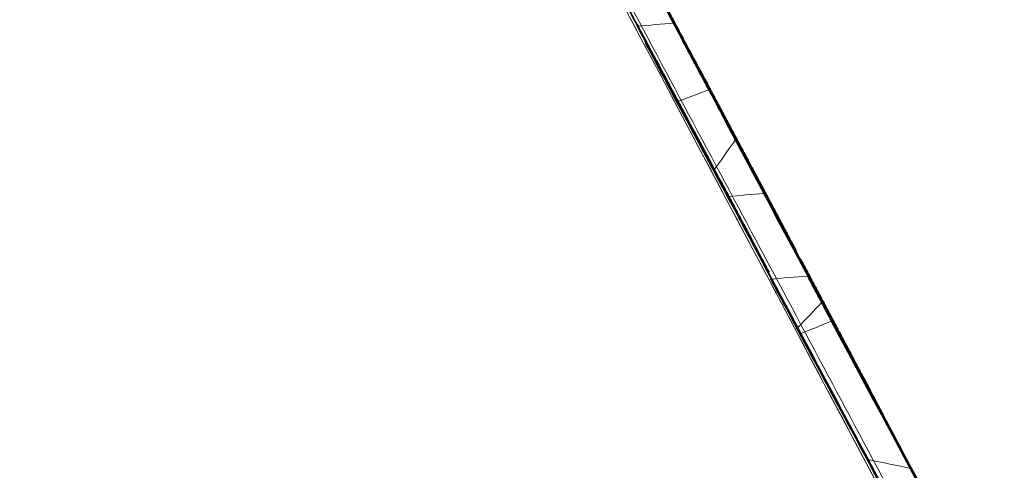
# Model space of a CAD drawing. Header units: millimetres. Extents: x -10 to 594, y 0 to 420.
# Tile 21 of 256: x 165.9309 to 166.1164, y 50.3656 to 50.4505. Entities that reach past the tile are written whole.
import ezdxf

# ---------------------------------------------------------------- set-up
doc = ezdxf.new("R2010")
doc.units = ezdxf.units.MM
doc.layers.add('1', color=7, linetype='Continuous', true_color=0xffffff)

msp = doc.modelspace()

# ---------------------------------------------------------------- linework, layer by layer
at = {"layer": '1', "color": 155, "linetype": 'Continuous', "lineweight": 18}
msp.add_line((166.07702, 50.40734), (166.07724, 50.40698), dxfattribs=at)
for points, knots in [([(166.34648, 48.65057), (166.26755, 48.79888), (166.11073, 49.09386), (165.81123, 49.65797), (165.48189, 50.27852), (165.21349, 50.78273), (165.14956, 50.90247), (165.14956, 50.90246)], [0, 0, 0, 0, 0.125, 0.25, 0.5, 0.75, 1, 1, 1, 1]), ([(165.14956, 50.90246), (165.14966, 50.90227), (165.21363, 50.78246), (165.48189, 50.27852), (165.81123, 49.65797), (166.11073, 49.09386), (166.26755, 48.79888), (166.34648, 48.65057)], [0, 0, 0, 0, 0.249695, 0.499797, 0.749898, 0.874949, 1, 1, 1, 1]), ([(166.36039, 48.65663), (166.28199, 48.80413), (166.12624, 49.0975), (165.82879, 49.65852), (165.50174, 50.27559), (165.23526, 50.7769), (165.1718, 50.89592), (165.1718, 50.89592)], [0, 0, 0, 0, 0.125, 0.25, 0.5, 0.75, 1, 1, 1, 1]), ([(165.1718, 50.89592), (165.1718, 50.89592), (165.23526, 50.7769), (165.50174, 50.27559), (165.82879, 49.65852), (166.12624, 49.0975), (166.28199, 48.80413), (166.36039, 48.65663)], [0, 0, 0, 0, 0.25, 0.5, 0.75, 0.875, 1, 1, 1, 1]), ([(165.82448, 50.86799), (165.82448, 50.86799), (165.82533, 50.86639), (165.82918, 50.85915), (165.8356, 50.84707), (165.84455, 50.83022), (165.85597, 50.80873), (165.86983, 50.78265), (165.88609, 50.75203), (165.90474, 50.71692), (165.92571, 50.67742), (165.94897, 50.63361), (165.97447, 50.58555), (166.00216, 50.53336), (166.03189, 50.47732), (166.06354, 50.41761), (166.09708, 50.35436), (166.13243, 50.28764), (166.16952, 50.21765), (166.20828, 50.1445), (166.24865, 50.06827), (166.29058, 49.98912), (166.33388, 49.90737), (166.37839, 49.82332), (166.42406, 49.73711), (166.47083, 49.64882), (166.51861, 49.55864), (166.56729, 49.46677), (166.61685, 49.37329), (166.65183, 49.30732), (166.67167, 49.26991), (166.67611, 49.26156), (166.68054, 49.2532), (166.68498, 49.24484), (166.68941, 49.23648), (166.69385, 49.22811), (166.69829, 49.21974), (166.70274, 49.21136), (166.70718, 49.20298), (166.71163, 49.1946), (166.71608, 49.18621), (166.72053, 49.17782), (166.72499, 49.16943), (166.72944, 49.16103), (166.7339, 49.15263), (166.73836, 49.14423), (166.74283, 49.13582), (166.74729, 49.12741), (166.75176, 49.11899), (166.75623, 49.11057), (166.7607, 49.10215), (166.76517, 49.09372), (166.76965, 49.08529), (166.77413, 49.07685), (166.77861, 49.06841), (166.78309, 49.05997), (166.78758, 49.05152), (166.79207, 49.04307), (166.79656, 49.03462), (166.80105, 49.02616), (166.80555, 49.0177), (166.81004, 49.00923), (166.81454, 49.00076), (166.81905, 48.99228), (166.82355, 48.9838), (166.82806, 48.97532), (166.83257, 48.96683), (166.83708, 48.95834), (166.84159, 48.94984), (166.84611, 48.94134), (166.85063, 48.93284), (166.85515, 48.92433), (166.85968, 48.91582), (166.8642, 48.9073), (166.86873, 48.89878), (166.87175, 48.89309), (166.87326, 48.89025)], [0, 0, 0, 0, 0.031081, 0.062158, 0.093305, 0.1246, 0.155888, 0.187056, 0.218181, 0.249337, 0.280514, 0.31167, 0.342879, 0.374214, 0.405539, 0.436746, 0.467909, 0.4991, 0.530268, 0.561397, 0.592563, 0.623843, 0.655121, 0.686287, 0.717423, 0.748611, 0.779829, 0.811039, 0.842328, 0.873781, 0.876531, 0.879279, 0.882027, 0.884774, 0.887519, 0.890264, 0.893008, 0.895752, 0.898494, 0.901236, 0.903978, 0.906719, 0.909459, 0.912199, 0.914939, 0.917678, 0.920417, 0.923156, 0.925895, 0.928633, 0.931372, 0.934111, 0.936849, 0.939588, 0.942328, 0.945067, 0.947807, 0.950547, 0.953288, 0.956029, 0.95877, 0.961513, 0.964256, 0.966999, 0.969744, 0.972489, 0.975235, 0.977982, 0.98073, 0.98348, 0.98623, 0.988981, 0.991734, 0.994488, 0.997243, 1, 1, 1, 1]), ([(166.87326, 48.89025), (166.80368, 49.02114), (166.66562, 49.28122), (166.4025, 49.77772), (166.11406, 50.32251), (165.87999, 50.76363), (165.82448, 50.86799), (165.82448, 50.86799)], [0, 0, 0, 0, 0.125, 0.25, 0.5, 0.75, 1, 1, 1, 1]), ([(165.01092, 50.86256), (165.01092, 50.86256), (165.07607, 50.74195), (165.34973, 50.23388), (165.6857, 49.60842), (165.99113, 49.03999), (166.15095, 48.74287), (166.23137, 48.59353)], [0, 0, 0, 0, 0.249998, 0.499996, 0.749994, 0.874994, 1, 1, 1, 1]), ([(166.23136, 48.59352), (166.15096, 48.74285), (165.99114, 49.03994), (165.68572, 49.60835), (165.34975, 50.23381), (165.0761, 50.74186), (165.01095, 50.86247), (165.01095, 50.86247)], [0, 0, 0, 0, 0.124994, 0.249995, 0.499996, 0.749998, 1, 1, 1, 1]), ([(164.99585, 50.83621), (164.99585, 50.83621), (165.06065, 50.71648), (165.33302, 50.21188), (165.6676, 49.59042), (165.97176, 49.02561), (166.13091, 48.73042), (166.21097, 48.58206)], [0, 0, 0, 0, 0.25, 0.5, 0.75, 0.875, 1, 1, 1, 1]), ([(166.21097, 48.58206), (166.13091, 48.73042), (165.97176, 49.02561), (165.6676, 49.59042), (165.33302, 50.21188), (165.06065, 50.71648), (164.99392, 50.83977), (164.99596, 50.836), (164.99619, 50.83558)], [0, 0, 0, 0, 0.123168, 0.246336, 0.492672, 0.739007, 0.985343, 1, 1, 1, 1]), ([(166.03863, 48.4957), (165.95569, 48.64672), (165.79075, 48.94736), (165.47525, 49.52291), (165.12801, 50.15647), (164.84548, 50.67077), (164.7783, 50.79278), (164.7783, 50.79278)], [0, 0, 0, 0, 0.125007, 0.250006, 0.500004, 0.750002, 1, 1, 1, 1]), ([(164.77834, 50.79266), (164.77844, 50.79247), (164.84566, 50.6704), (165.12803, 50.15638), (165.47527, 49.52283), (165.79076, 48.94731), (165.95569, 48.6467), (166.03861, 48.49569)], [0, 0, 0, 0, 0.249721, 0.499816, 0.749912, 0.87496, 1, 1, 1, 1]), ([(164.80069, 50.78664), (164.80069, 50.78664), (164.86739, 50.66534), (165.14795, 50.15392), (165.49282, 49.52381), (165.8062, 48.95135), (165.97005, 48.65232), (166.05242, 48.50211)], [0, 0, 0, 0, 0.25, 0.5, 0.75, 0.875, 1, 1, 1, 1]), ([(166.05242, 48.50211), (165.97005, 48.65232), (165.8062, 48.95135), (165.49282, 49.52381), (165.14795, 50.15392), (164.86739, 50.66534), (164.80069, 50.78664), (164.80069, 50.78664)], [0, 0, 0, 0, 0.125, 0.25, 0.5, 0.75, 1, 1, 1, 1]), ([(166.39744, 48.66296), (166.32489, 48.7996), (166.18073, 49.07143), (165.90541, 49.59129), (165.60302, 50.16258), (165.35759, 50.62523), (165.29937, 50.7347), (165.29937, 50.7347)], [0, 0, 0, 0, 0.125, 0.25, 0.5, 0.75, 1, 1, 1, 1]), ([(165.29937, 50.7347), (165.29937, 50.7347), (165.35759, 50.62523), (165.60302, 50.16258), (165.90541, 49.59129), (166.18073, 49.07143), (166.32489, 48.7996), (166.39744, 48.66296)], [0, 0, 0, 0, 0.25, 0.5, 0.75, 0.875, 1, 1, 1, 1]), ([(165.29008, 50.63681), (165.29008, 50.63681), (165.3463, 50.53138), (165.5838, 50.08514), (165.87693, 49.53332), (166.13732, 49.04344), (166.26989, 48.79434), (166.33317, 48.67553)], [0, 0, 0, 0, 0.253116, 0.506233, 0.759349, 0.885908, 1, 1, 1, 1]), ([(166.33317, 48.67553), (166.26989, 48.79434), (166.13732, 49.04344), (165.87693, 49.53332), (165.5838, 50.08514), (165.3463, 50.53138), (165.29008, 50.63681), (165.29008, 50.63681)], [0, 0, 0, 0, 0.114092, 0.240651, 0.493767, 0.746884, 1, 1, 1, 1]), ([(166.18093, 48.55139), (166.10894, 48.68419), (165.96575, 48.94858), (165.69196, 49.45458), (165.39115, 50.01078), (165.14757, 50.46042), (165.08994, 50.56661), (165.08994, 50.56661)], [0, 0, 0, 0, 0.125, 0.25, 0.5, 0.75, 1, 1, 1, 1]), ([(165.08994, 50.56661), (165.08994, 50.56661), (165.14757, 50.46042), (165.39115, 50.01078), (165.69196, 49.45458), (165.96575, 48.94858), (166.10894, 48.68419), (166.18093, 48.55139)], [0, 0, 0, 0, 0.25, 0.5, 0.75, 0.875, 1, 1, 1, 1]), ([(166.11205, 48.51629), (166.03973, 48.64875), (165.89586, 48.91253), (165.62068, 49.41748), (165.31829, 49.9726), (165.07355, 50.42122), (165.01568, 50.52714), (165.01568, 50.52714)], [0, 0, 0, 0, 0.125, 0.25, 0.5, 0.75, 1, 1, 1, 1]), ([(165.01568, 50.52714), (165.01568, 50.52714), (165.07355, 50.42122), (165.31829, 49.9726), (165.62068, 49.41748), (165.89586, 48.91253), (166.03973, 48.64875), (166.11205, 48.51629)], [0, 0, 0, 0, 0.25, 0.5, 0.75, 0.875, 1, 1, 1, 1]), ([(164.95893, 50.48477), (164.95893, 50.48476), (165.01674, 50.37957), (165.26134, 49.93384), (165.56371, 49.38206), (165.83139, 48.89377), (165.96711, 48.64641), (166.03147, 48.52918)], [0, 0, 0, 0, 0.253429, 0.506858, 0.760288, 0.887002, 1, 1, 1, 1]), ([(166.05492, 48.48646), (165.98266, 48.61807), (165.83884, 48.88018), (165.56371, 49.38206), (165.26134, 49.93384), (165.01674, 50.37957), (164.95893, 50.48477), (164.95893, 50.48476)], [0, 0, 0, 0, 0.125, 0.25, 0.5, 0.75, 1, 1, 1, 1]), ([(166.05438, 50.44967), (166.05426, 50.44989), (166.05402, 50.45034), (166.05366, 50.45102), (166.0533, 50.4517), (166.05294, 50.45238), (166.05257, 50.45306), (166.05225, 50.45366), (166.05198, 50.45417), (166.05175, 50.45461), (166.05152, 50.45504), (166.05129, 50.45547), (166.05106, 50.4559), (166.05083, 50.45633), (166.0506, 50.45676), (166.05037, 50.45719), (166.05022, 50.45747), (166.05014, 50.45762)], [0, 0, 0, 0, 0.084701, 0.168948, 0.25276, 0.336153, 0.419146, 0.501756, 0.554666, 0.608085, 0.66206, 0.716635, 0.771854, 0.827761, 0.884395, 0.941795, 1, 1, 1, 1]), ([(166.04721, 50.4493), (166.05013, 50.4438), (166.05581, 50.43309), (166.06149, 50.42239), (166.06425, 50.41719)], [0, 0, 0, 0, 0.513342, 1, 1, 1, 1]), ([(166.05443, 50.44947), (166.05462, 50.44911), (166.055, 50.44841), (166.05557, 50.44735), (166.05613, 50.4463), (166.0567, 50.44524), (166.05726, 50.44419), (166.05783, 50.44313), (166.05834, 50.44218), (166.0588, 50.44132), (166.05921, 50.44055), (166.05962, 50.43979), (166.06002, 50.43902), (166.06043, 50.43826), (166.06084, 50.43749), (166.06125, 50.43673), (166.06166, 50.43596), (166.06207, 50.4352), (166.06235, 50.43468), (166.06248, 50.43443)], [0, 0, 0, 0, 0.070315, 0.140925, 0.211834, 0.283045, 0.354562, 0.42639, 0.498531, 0.550649, 0.602296, 0.653483, 0.704222, 0.754527, 0.804411, 0.853886, 0.902966, 0.951666, 1, 1, 1, 1]), ([(166.0558, 50.44651), (166.05586, 50.44639), (166.05598, 50.44616), (166.05617, 50.44582), (166.05635, 50.44547), (166.05653, 50.44513), (166.05671, 50.44479), (166.05689, 50.44445), (166.05707, 50.44411), (166.05725, 50.44377), (166.05743, 50.44344), (166.05761, 50.4431), (166.05774, 50.44285), (166.05784, 50.44266), (166.05791, 50.44253), (166.058, 50.44237), (166.0581, 50.44217), (166.05823, 50.44193), (166.05837, 50.44166), (166.05853, 50.44135), (166.05871, 50.44101), (166.05897, 50.44053), (166.05927, 50.43996), (166.05959, 50.43936), (166.05984, 50.43888), (166.05999, 50.43861), (166.06005, 50.4385)], [0, 0, 0, 0, 0.04323, 0.086881, 0.130957, 0.17546, 0.220393, 0.265759, 0.311561, 0.357802, 0.404483, 0.451608, 0.499179, 0.512107, 0.52873, 0.549064, 0.57312, 0.600901, 0.632412, 0.667655, 0.706631, 0.749341, 0.832023, 0.901351, 0.957337, 1, 1, 1, 1]), ([(166.06005, 50.4385), (166.06041, 50.43781), (166.06115, 50.43644), (166.06225, 50.43439), (166.06334, 50.43234), (166.06444, 50.4303), (166.06554, 50.42825), (166.06663, 50.4262), (166.06762, 50.42435), (166.06851, 50.42269), (166.06929, 50.42123), (166.07008, 50.41977), (166.07086, 50.41831), (166.07164, 50.41684), (166.07243, 50.41538), (166.07321, 50.41392), (166.07399, 50.41245), (166.07478, 50.41099), (166.0753, 50.41001), (166.07556, 50.40952)], [0, 0, 0, 0, 0.070841, 0.141849, 0.213025, 0.284369, 0.355883, 0.427567, 0.499422, 0.550598, 0.601517, 0.652182, 0.702596, 0.752763, 0.802686, 0.852368, 0.901812, 0.951021, 1, 1, 1, 1]), ([(166.06754, 50.42525), (166.06736, 50.42561), (166.06698, 50.42631), (166.06641, 50.42738), (166.06584, 50.42844), (166.06528, 50.4295), (166.06471, 50.43057), (166.06422, 50.43149), (166.06381, 50.43226), (166.06348, 50.43288), (166.06315, 50.4335), (166.06282, 50.43411), (166.06249, 50.43473), (166.06216, 50.43535), (166.06184, 50.43596), (166.06151, 50.43657), (166.06118, 50.43719), (166.06096, 50.43759), (166.06086, 50.4378)], [0, 0, 0, 0, 0.084396, 0.168432, 0.252114, 0.335452, 0.418455, 0.501131, 0.549256, 0.59773, 0.64657, 0.695792, 0.745411, 0.795444, 0.845904, 0.896808, 0.948169, 1, 1, 1, 1]), ([(166.10244, 50.34584), (166.09451, 50.36071), (166.07863, 50.39046), (166.06275, 50.42022), (166.05481, 50.4351)], [0, 0, 0, 0, 0.500053, 1, 1, 1, 1]), ([(166.06244, 50.43478), (166.06249, 50.43469), (166.06259, 50.4345), (166.06273, 50.43423), (166.06288, 50.43396), (166.06302, 50.43368), (166.06317, 50.43341), (166.06331, 50.43314), (166.06346, 50.43287), (166.0636, 50.4326), (166.06374, 50.43233), (166.06385, 50.43213), (166.06393, 50.43197), (166.06399, 50.43186), (166.06407, 50.43172), (166.06416, 50.43154), (166.06427, 50.43133), (166.0644, 50.4311), (166.06454, 50.43082), (166.06474, 50.43046), (166.06496, 50.43004), (166.0652, 50.4296), (166.06538, 50.42925), (166.06549, 50.42906), (166.06553, 50.42897)], [0, 0, 0, 0, 0.047322, 0.095158, 0.14352, 0.192417, 0.241859, 0.291857, 0.342418, 0.393553, 0.445269, 0.497575, 0.512496, 0.532028, 0.556225, 0.585117, 0.61872, 0.657045, 0.700098, 0.747885, 0.830948, 0.900633, 0.956966, 1, 1, 1, 1]), ([(166.06248, 50.43443), (166.06261, 50.4342), (166.06285, 50.43375), (166.06321, 50.43308), (166.06357, 50.4324), (166.06393, 50.43173), (166.06429, 50.43106), (166.06465, 50.43039), (166.06501, 50.42971), (166.06537, 50.42904), (166.06573, 50.42837), (166.066, 50.42786), (166.06621, 50.42748), (166.06635, 50.42721), (166.06653, 50.42687), (166.06675, 50.42646), (166.06701, 50.42599), (166.0673, 50.42544), (166.06763, 50.42483), (166.06807, 50.424), (166.06858, 50.42304), (166.06911, 50.42205), (166.06954, 50.42126), (166.06978, 50.4208), (166.06989, 50.4206)], [0, 0, 0, 0, 0.04883, 0.09789, 0.147183, 0.19671, 0.246473, 0.296475, 0.346717, 0.3972, 0.447928, 0.498902, 0.513747, 0.533274, 0.557493, 0.586409, 0.620028, 0.65835, 0.701376, 0.749109, 0.831965, 0.901394, 0.957403, 1, 1, 1, 1]), ([(166.06552, 50.42883), (166.06545, 50.42896), (166.06531, 50.4292), (166.06511, 50.42958), (166.06491, 50.42996), (166.06471, 50.43034), (166.0645, 50.43072), (166.06433, 50.43104), (166.06419, 50.43131), (166.06408, 50.43151), (166.06397, 50.43172), (166.06386, 50.43192), (166.06375, 50.43212), (166.06365, 50.43232), (166.06354, 50.43253), (166.06343, 50.43273), (166.06332, 50.43293), (166.06325, 50.43306), (166.06322, 50.43313)], [0, 0, 0, 0, 0.086661, 0.172079, 0.25632, 0.339455, 0.421556, 0.5027, 0.546588, 0.591459, 0.637447, 0.684678, 0.733268, 0.783322, 0.834937, 0.888203, 0.943199, 1, 1, 1, 1]), ([(166.06832, 50.4236), (166.06827, 50.42369), (166.06818, 50.42386), (166.06804, 50.42411), (166.06791, 50.42437), (166.06777, 50.42463), (166.06763, 50.42489), (166.06749, 50.42515), (166.06735, 50.42541), (166.06721, 50.42567), (166.06707, 50.42593), (166.06693, 50.42619), (166.06682, 50.4264), (166.06674, 50.42654), (166.0667, 50.42663), (166.06664, 50.42673), (166.06658, 50.42685), (166.06651, 50.42698), (166.06643, 50.42713), (166.06634, 50.42729), (166.06624, 50.42747), (166.06611, 50.42772), (166.06596, 50.42801), (166.06578, 50.42833), (166.06564, 50.42859), (166.06555, 50.42876), (166.06552, 50.42883)], [0, 0, 0, 0, 0.04882, 0.09697, 0.144462, 0.191304, 0.237509, 0.283087, 0.328051, 0.372411, 0.416181, 0.459375, 0.502006, 0.514372, 0.530487, 0.550415, 0.57419, 0.601831, 0.63335, 0.668755, 0.708053, 0.751247, 0.833454, 0.902287, 0.957781, 1, 1, 1, 1]), ([(166.06553, 50.42897), (166.0656, 50.42885), (166.06573, 50.4286), (166.06592, 50.42824), (166.06611, 50.42788), (166.0663, 50.42752), (166.06649, 50.42716), (166.06668, 50.4268), (166.06687, 50.42644), (166.06706, 50.42609), (166.06725, 50.42573), (166.06744, 50.42538), (166.06757, 50.42512), (166.06767, 50.42494), (166.06774, 50.42481), (166.06782, 50.42466), (166.06791, 50.42448), (166.06802, 50.42427), (166.06815, 50.42403), (166.0683, 50.42375), (166.06846, 50.42345), (166.06864, 50.42312), (166.06888, 50.42267), (166.06915, 50.42215), (166.06944, 50.4216), (166.06969, 50.42113), (166.06989, 50.42076), (166.07001, 50.42054), (166.07006, 50.42044)], [0, 0, 0, 0, 0.043011, 0.086488, 0.130435, 0.174854, 0.21975, 0.265124, 0.310979, 0.357318, 0.404143, 0.451458, 0.499264, 0.51089, 0.525472, 0.543022, 0.563549, 0.587057, 0.613549, 0.643028, 0.675494, 0.71095, 0.749396, 0.816669, 0.87536, 0.925473, 0.967015, 1, 1, 1, 1]), ([(166.07796, 50.40512), (166.07785, 50.40533), (166.07762, 50.40576), (166.07728, 50.4064), (166.07694, 50.40705), (166.0766, 50.40769), (166.07625, 50.40834), (166.07591, 50.40898), (166.07557, 50.40963), (166.07523, 50.41027), (166.07488, 50.41092), (166.07454, 50.41157), (166.0742, 50.41222), (166.07385, 50.41286), (166.07351, 50.41351), (166.07316, 50.41416), (166.07282, 50.41481), (166.07248, 50.41546), (166.07213, 50.41611), (166.07187, 50.41661), (166.07167, 50.41698), (166.07151, 50.41727), (166.0713, 50.41768), (166.07103, 50.41819), (166.0707, 50.41881), (166.07031, 50.41955), (166.06986, 50.42039), (166.06935, 50.42135), (166.06868, 50.42261), (166.06791, 50.42406), (166.0671, 50.42559), (166.06642, 50.42688), (166.066, 50.42767), (166.06581, 50.42802)], [0, 0, 0, 0, 0.028218, 0.056376, 0.084474, 0.112512, 0.140491, 0.16841, 0.196269, 0.22407, 0.25181, 0.279492, 0.307115, 0.334679, 0.362183, 0.38963, 0.417017, 0.444346, 0.471616, 0.498828, 0.506629, 0.519428, 0.537229, 0.560032, 0.587836, 0.620643, 0.658453, 0.701266, 0.749082, 0.828032, 0.896168, 0.953491, 1, 1, 1, 1]), ([(166.07193, 50.41701), (166.07186, 50.41714), (166.07172, 50.4174), (166.07151, 50.4178), (166.0713, 50.41819), (166.07109, 50.41859), (166.07088, 50.41899), (166.07066, 50.41939), (166.07045, 50.41978), (166.07024, 50.42018), (166.07003, 50.42058), (166.06981, 50.42098), (166.06965, 50.42129), (166.06954, 50.4215), (166.06948, 50.42162), (166.0694, 50.42176), (166.06932, 50.42192), (166.06922, 50.4221), (166.06911, 50.42231), (166.06899, 50.42254), (166.06886, 50.42278), (166.06871, 50.42305), (166.06853, 50.42341), (166.06831, 50.42382), (166.06807, 50.42426), (166.06787, 50.42464), (166.0677, 50.42496), (166.06759, 50.42516), (166.06754, 50.42525)], [0, 0, 0, 0, 0.047584, 0.094751, 0.141505, 0.187852, 0.233796, 0.279343, 0.324497, 0.369264, 0.41365, 0.457659, 0.501299, 0.512365, 0.526484, 0.54368, 0.563966, 0.58735, 0.613835, 0.643427, 0.676127, 0.711938, 0.75086, 0.817791, 0.876162, 0.925979, 0.967252, 1, 1, 1, 1]), ([(166.07048, 50.41959), (166.07045, 50.41965), (166.07038, 50.41978), (166.07028, 50.41997), (166.07017, 50.42016), (166.07007, 50.42035), (166.06996, 50.42055), (166.06986, 50.42074), (166.06975, 50.42094), (166.06965, 50.42114), (166.06954, 50.42134), (166.06943, 50.42154), (166.06933, 50.42173), (166.06924, 50.42189), (166.06919, 50.42199), (166.06916, 50.42205), (166.06913, 50.42211), (166.06909, 50.42217), (166.06905, 50.42224), (166.06901, 50.42232), (166.06897, 50.4224), (166.06892, 50.42249), (166.06887, 50.42259), (166.06881, 50.42269), (166.06874, 50.42282), (166.06866, 50.42298), (166.06856, 50.42316), (166.06847, 50.42332), (166.0684, 50.42346), (166.06834, 50.42356), (166.06832, 50.4236)], [0, 0, 0, 0, 0.046839, 0.092716, 0.13764, 0.181619, 0.224665, 0.266787, 0.307998, 0.348308, 0.387732, 0.426283, 0.463976, 0.500827, 0.510392, 0.522502, 0.53721, 0.554547, 0.574529, 0.59717, 0.622476, 0.650453, 0.681106, 0.714438, 0.750451, 0.817452, 0.875884, 0.925765, 0.967121, 1, 1, 1, 1]), ([(166.06169, 50.42215), (166.0666, 50.41294), (166.0763, 50.39477), (166.08599, 50.3766), (166.09078, 50.36763)], [0, 0, 0, 0, 0.506326, 1, 1, 1, 1]), ([(166.06989, 50.4206), (166.06996, 50.42047), (166.0701, 50.42021), (166.07031, 50.41982), (166.07052, 50.41943), (166.07073, 50.41904), (166.07094, 50.41865), (166.07114, 50.41827), (166.07135, 50.41788), (166.07156, 50.41749), (166.07177, 50.41711), (166.07191, 50.41683), (166.07202, 50.41663), (166.07208, 50.41651), (166.07216, 50.41637), (166.07226, 50.41619), (166.07237, 50.41599), (166.07249, 50.41575), (166.07264, 50.41549), (166.07279, 50.41519), (166.07297, 50.41487), (166.0732, 50.41444), (166.07347, 50.41394), (166.07375, 50.41341), (166.07399, 50.41296), (166.07419, 50.41259), (166.0743, 50.41238), (166.07435, 50.41229)], [0, 0, 0, 0, 0.047229, 0.095037, 0.143428, 0.19241, 0.241986, 0.292164, 0.342947, 0.394341, 0.44635, 0.498979, 0.510635, 0.525231, 0.542787, 0.563315, 0.58682, 0.613308, 0.642782, 0.675244, 0.710696, 0.749138, 0.816464, 0.875204, 0.925365, 0.966958, 1, 1, 1, 1]), ([(166.07516, 50.41092), (166.07511, 50.41102), (166.075, 50.41122), (166.07484, 50.41152), (166.07468, 50.41182), (166.07452, 50.41213), (166.07435, 50.41244), (166.07419, 50.41275), (166.07403, 50.41306), (166.07386, 50.41337), (166.07369, 50.41368), (166.07353, 50.41399), (166.0734, 50.41423), (166.07332, 50.41438), (166.07328, 50.41446), (166.07323, 50.41456), (166.07317, 50.41466), (166.07311, 50.41477), (166.07305, 50.4149), (166.07298, 50.41503), (166.0729, 50.41518), (166.07281, 50.41534), (166.07273, 50.4155), (166.07261, 50.41573), (166.07246, 50.416), (166.0723, 50.4163), (166.07216, 50.41657), (166.07204, 50.4168), (166.07196, 50.41694), (166.07193, 50.41701)], [0, 0, 0, 0, 0.049048, 0.097375, 0.144986, 0.19189, 0.238092, 0.283602, 0.328427, 0.372575, 0.416056, 0.458879, 0.501054, 0.510838, 0.523161, 0.53805, 0.555522, 0.575586, 0.598251, 0.623519, 0.651395, 0.681881, 0.714978, 0.750689, 0.817661, 0.876065, 0.92591, 0.967213, 1, 1, 1, 1]), ([(166.07435, 50.41229), (166.07439, 50.41223), (166.07445, 50.4121), (166.07455, 50.41192), (166.07465, 50.41174), (166.07474, 50.41156), (166.07484, 50.41139), (166.07493, 50.41121), (166.07503, 50.41104), (166.07512, 50.41087), (166.07521, 50.4107), (166.0753, 50.41053), (166.07539, 50.41036), (166.07546, 50.41024), (166.07551, 50.41015), (166.07554, 50.41008), (166.07559, 50.40999), (166.07565, 50.40988), (166.07572, 50.40975), (166.0758, 50.4096), (166.07589, 50.40943), (166.076, 50.40924), (166.07611, 50.40902), (166.07627, 50.40874), (166.07645, 50.4084), (166.07664, 50.40805), (166.07679, 50.40776), (166.07692, 50.40752), (166.07699, 50.4074), (166.07702, 50.40734)], [0, 0, 0, 0, 0.037505, 0.075743, 0.11472, 0.154442, 0.194914, 0.236141, 0.278128, 0.320878, 0.364396, 0.408687, 0.453753, 0.499598, 0.511485, 0.526241, 0.543897, 0.56447, 0.587971, 0.614409, 0.643787, 0.67611, 0.711381, 0.749603, 0.816826, 0.875463, 0.925524, 0.967026, 1, 1, 1, 1]), ([(166.07724, 50.40698), (166.07722, 50.40701), (166.07719, 50.40708), (166.07712, 50.4072), (166.07705, 50.40735), (166.07695, 50.40752), (166.07685, 50.40772), (166.07673, 50.40795), (166.07658, 50.40823), (166.07641, 50.40854), (166.07625, 50.40885), (166.0761, 50.40912), (166.07595, 50.40941), (166.07579, 50.40971), (166.07562, 50.41004), (166.07546, 50.41035), (166.0753, 50.41065), (166.07521, 50.41083), (166.07516, 50.41092)], [0, 0, 0, 0, 0.022748, 0.049833, 0.08127, 0.117069, 0.157237, 0.201778, 0.250697, 0.318421, 0.382619, 0.443338, 0.500634, 0.591125, 0.686233, 0.786039, 0.890608, 1, 1, 1, 1]), ([(166.07556, 50.40952), (166.07567, 50.40933), (166.07587, 50.40893), (166.07618, 50.40835), (166.07649, 50.40776), (166.0768, 50.40718), (166.07711, 50.4066), (166.07742, 50.40602), (166.07773, 50.40544), (166.07804, 50.40486), (166.07834, 50.40428), (166.07865, 50.4037), (166.07888, 50.40327), (166.07905, 50.40295), (166.07916, 50.40273), (166.07931, 50.40246), (166.07948, 50.40213), (166.07968, 50.40175), (166.07992, 50.40131), (166.08018, 50.40081), (166.08047, 50.40026), (166.08088, 50.39948), (166.08137, 50.39857), (166.08188, 50.3976), (166.0823, 50.39682), (166.08253, 50.39638), (166.08263, 50.39618)], [0, 0, 0, 0, 0.044081, 0.088424, 0.13303, 0.177902, 0.223039, 0.268443, 0.314116, 0.360057, 0.406269, 0.452752, 0.499508, 0.512272, 0.528784, 0.549051, 0.573076, 0.600861, 0.632407, 0.667716, 0.706786, 0.74962, 0.832211, 0.901468, 0.957395, 1, 1, 1, 1]), ([(166.07806, 50.40545), (166.07821, 50.40517), (166.0785, 50.40463), (166.07893, 50.40381), (166.07936, 50.40299), (166.0798, 50.40218), (166.08023, 50.40136), (166.08066, 50.40054), (166.0811, 50.39973), (166.08153, 50.39891), (166.08196, 50.3981), (166.08239, 50.39729), (166.08282, 50.39647), (166.08325, 50.39566), (166.08369, 50.39485), (166.08412, 50.39404), (166.08455, 50.39322), (166.08498, 50.39241), (166.08541, 50.3916), (166.08572, 50.391), (166.08596, 50.39055), (166.08614, 50.39023), (166.08637, 50.38978), (166.08668, 50.38921), (166.08705, 50.38851), (166.08748, 50.38769), (166.08798, 50.38675), (166.08854, 50.38569), (166.08917, 50.3845), (166.09003, 50.38288), (166.09105, 50.38097), (166.09213, 50.37892), (166.09305, 50.37719), (166.0936, 50.37616), (166.09385, 50.37569)], [0, 0, 0, 0, 0.02739, 0.054831, 0.082321, 0.109861, 0.13745, 0.16509, 0.19278, 0.220521, 0.248311, 0.276151, 0.304042, 0.331984, 0.359975, 0.388017, 0.41611, 0.444253, 0.472447, 0.500692, 0.507644, 0.518603, 0.533569, 0.552543, 0.575524, 0.602512, 0.633508, 0.66851, 0.707519, 0.750533, 0.828662, 0.896281, 0.953393, 1, 1, 1, 1]), ([(166.11306, 50.32563), (166.10658, 50.33773), (166.093, 50.36307), (166.07944, 50.38841), (166.07235, 50.40165)], [0, 0, 0, 0, 0.47723, 1, 1, 1, 1]), ([(166.08928, 50.38376), (166.08922, 50.38389), (166.08908, 50.38415), (166.08888, 50.38453), (166.08868, 50.38491), (166.08847, 50.3853), (166.08827, 50.38568), (166.08806, 50.38607), (166.08786, 50.38645), (166.08766, 50.38684), (166.08745, 50.38722), (166.08725, 50.38761), (166.08704, 50.38799), (166.08684, 50.38838), (166.08663, 50.38877), (166.08643, 50.38915), (166.08622, 50.38954), (166.08601, 50.38993), (166.08581, 50.39032), (166.08565, 50.39062), (166.08553, 50.39084), (166.08544, 50.39101), (166.08532, 50.39124), (166.08516, 50.39154), (166.08497, 50.39191), (166.08474, 50.39234), (166.08448, 50.39283), (166.08418, 50.39338), (166.08379, 50.39412), (166.08335, 50.39496), (166.08288, 50.39585), (166.08248, 50.3966), (166.08223, 50.39707), (166.08212, 50.39727)], [0, 0, 0, 0, 0.028507, 0.056913, 0.08522, 0.113427, 0.141536, 0.169545, 0.197455, 0.225267, 0.252981, 0.280597, 0.308116, 0.335537, 0.362862, 0.39009, 0.417221, 0.444257, 0.471197, 0.498041, 0.505758, 0.518497, 0.536263, 0.559056, 0.586877, 0.619727, 0.657606, 0.700514, 0.748452, 0.827681, 0.896014, 0.953453, 1, 1, 1, 1]), ([(166.08263, 50.39618), (166.08275, 50.39596), (166.083, 50.39551), (166.08336, 50.39483), (166.08372, 50.39416), (166.08408, 50.39348), (166.08444, 50.39281), (166.0848, 50.39214), (166.08516, 50.39146), (166.08552, 50.39079), (166.08579, 50.39028), (166.08599, 50.38992), (166.08612, 50.38968), (166.08628, 50.38937), (166.08648, 50.38901), (166.08671, 50.38858), (166.08697, 50.38809), (166.08726, 50.38754), (166.08766, 50.3868), (166.08811, 50.38595), (166.08859, 50.38506), (166.08897, 50.38435), (166.08919, 50.38394), (166.08928, 50.38376)], [0, 0, 0, 0, 0.054424, 0.10909, 0.163998, 0.219152, 0.274555, 0.330209, 0.386116, 0.442279, 0.4987, 0.513582, 0.533136, 0.557373, 0.586299, 0.619916, 0.658228, 0.701235, 0.748938, 0.831866, 0.901348, 0.95739, 1, 1, 1, 1]), ([(166.07745, 50.39244), (166.08231, 50.38335), (166.09228, 50.36473), (166.10225, 50.34611), (166.10736, 50.33657)], [0, 0, 0, 0, 0.488277, 1, 1, 1, 1]), ([(166.07783, 50.3913), (166.08647, 50.37517), (166.09885, 50.35205), (166.11124, 50.32892), (166.11499, 50.32192)], [0, 0, 0, 0, 0.697568, 1, 1, 1, 1]), ([(166.09079, 50.38108), (166.09086, 50.38095), (166.09102, 50.38066), (166.09128, 50.38016), (166.09161, 50.37954), (166.09199, 50.37881), (166.09244, 50.37797), (166.09295, 50.37702), (166.09352, 50.37595), (166.09414, 50.37476), (166.09483, 50.37346), (166.09574, 50.37175), (166.0968, 50.36976), (166.09792, 50.36764), (166.09888, 50.36583), (166.09967, 50.36434), (166.10014, 50.36346), (166.10035, 50.36306)], [0, 0, 0, 0, 0.022203, 0.050599, 0.085162, 0.125893, 0.172791, 0.225857, 0.28509, 0.350491, 0.422058, 0.499791, 0.633875, 0.750935, 0.850973, 0.933993, 1, 1, 1, 1])]:
    msp.add_open_spline(points, degree=3, knots=knots, dxfattribs=at)
for points, degree in [([(166.12641, 50.30259), (166.01792, 50.50574)], 1), ([(166.04574, 50.46572), (166.04864, 50.4603), (166.05154, 50.45488), (166.05443, 50.44947)], 3), ([(166.04888, 50.44628), (166.04594, 50.45179), (166.04299, 50.45729), (166.04005, 50.4628)], 3), ([(166.05431, 50.45005), (166.05196, 50.45445), (166.04962, 50.45884), (166.04727, 50.46324)], 3), ([(166.04783, 50.46153), (166.05002, 50.45743), (166.05222, 50.45333), (166.05441, 50.44923)], 3), ([(166.07382, 50.41253), (166.06518, 50.42883), (166.05651, 50.44516), (166.04783, 50.46153)], 3), ([(166.04107, 50.46127), (166.0435, 50.45672), (166.04594, 50.45216), (166.04837, 50.4476)], 3), ([(166.04759, 50.449), (166.04631, 50.45141), (166.04502, 50.45382), (166.04373, 50.45622)], 3), ([(166.05345, 50.45162), (166.05503, 50.44866), (166.05662, 50.4457), (166.0582, 50.44273)], 3), ([(166.05416, 50.44992), (166.05185, 50.44971), (166.04953, 50.44951), (166.04721, 50.4493)], 3), ([(166.04721, 50.4493), (166.04975, 50.44456), (166.05228, 50.43983), (166.05482, 50.4351)], 3), ([(166.06425, 50.41719), (166.05858, 50.42788), (166.0529, 50.43858), (166.04721, 50.4493)], 3), ([(166.05206, 50.44064), (166.05057, 50.44343), (166.04908, 50.44622), (166.04759, 50.449)], 3), ([(166.07119, 50.41781), (166.06552, 50.4285), (166.05985, 50.4392), (166.05416, 50.44992)], 3), ([(166.06084, 50.43739), (166.05862, 50.44153), (166.05641, 50.44567), (166.05419, 50.4498)], 3), ([(166.05419, 50.4498), (166.05988, 50.43909), (166.06556, 50.42839), (166.07122, 50.4177)], 3), ([(166.06086, 50.4378), (166.05868, 50.44188), (166.05649, 50.44597), (166.05431, 50.45005)], 3), ([(166.04837, 50.4476), (166.05064, 50.44334), (166.05291, 50.43909), (166.05519, 50.43484)], 3), ([(166.04875, 50.44614), (166.05392, 50.43649), (166.05908, 50.42684), (166.06425, 50.41719)], 3), ([(166.05391, 50.4364), (166.05219, 50.43965), (166.05047, 50.44289), (166.04875, 50.44614)], 3), ([(166.05703, 50.43106), (166.05431, 50.43613), (166.0516, 50.44121), (166.04888, 50.44628)], 3), ([(166.07122, 50.4177), (166.06608, 50.4273), (166.06094, 50.43691), (166.0558, 50.44651)], 3), ([(166.0582, 50.44273), (166.05961, 50.44008), (166.06103, 50.43743), (166.06244, 50.43478)], 3), ([(166.05605, 50.43316), (166.05472, 50.43565), (166.05339, 50.43815), (166.05206, 50.44064)], 3), ([(166.06322, 50.43313), (166.06185, 50.43568), (166.06049, 50.43824), (166.05912, 50.44079)], 3), ([(166.05314, 50.43842), (166.05442, 50.43601), (166.05571, 50.43361), (166.05699, 50.4312)], 3), ([(166.05481, 50.4351), (166.05682, 50.43586), (166.05882, 50.43662), (166.06082, 50.43738)], 3), ([(166.06082, 50.43738), (166.07646, 50.40806), (166.0921, 50.37875), (166.10774, 50.34945)], 3), ([(166.10776, 50.34946), (166.09213, 50.37876), (166.07649, 50.40807), (166.06084, 50.43739)], 3), ([(166.06941, 50.40745), (166.06425, 50.4171), (166.05908, 50.42675), (166.05391, 50.4364)], 3), ([(166.05482, 50.4351), (166.0707, 50.40534), (166.08657, 50.37558), (166.10244, 50.34584)], 3), ([(166.05519, 50.43484), (166.05751, 50.43049), (166.05982, 50.42613), (166.06214, 50.42178)], 3), ([(166.05895, 50.42771), (166.05798, 50.42953), (166.05701, 50.43134), (166.05605, 50.43316)], 3), ([(166.05699, 50.4312), (166.05768, 50.42992), (166.05837, 50.42863), (166.05906, 50.42734)], 3), ([(166.06455, 50.41701), (166.06204, 50.42169), (166.05954, 50.42637), (166.05703, 50.43106)], 3), ([(166.06333, 50.41944), (166.06187, 50.4222), (166.06041, 50.42495), (166.05895, 50.42771)], 3), ([(166.05906, 50.42734), (166.05994, 50.4257), (166.06082, 50.42406), (166.0617, 50.42241)], 3), ([(166.0658, 50.42801), (166.06443, 50.42606), (166.06306, 50.4241), (166.06169, 50.42215)], 3), ([(166.09891, 50.36596), (166.08788, 50.38664), (166.07684, 50.40732), (166.0658, 50.42801)], 3), ([(166.06581, 50.42802), (166.07685, 50.40733), (166.08789, 50.38664), (166.09893, 50.36596)], 3), ([(166.08417, 50.39386), (166.07847, 50.40451), (166.07277, 50.41516), (166.06707, 50.42581)], 3), ([(166.06715, 50.42522), (166.07014, 50.41959), (166.07312, 50.41397), (166.0761, 50.40834)], 3), ([(166.09078, 50.36763), (166.08109, 50.3858), (166.07139, 50.40397), (166.06169, 50.42215)], 3), ([(166.06169, 50.42215), (166.06523, 50.41548), (166.06876, 50.40882), (166.07229, 50.40217)], 3), ([(166.0617, 50.42241), (166.06238, 50.42116), (166.06306, 50.4199), (166.06373, 50.41864)], 3), ([(166.06214, 50.42178), (166.06366, 50.41894), (166.06517, 50.4161), (166.06668, 50.41325)], 3), ([(166.06425, 50.41719), (166.06656, 50.4174), (166.06888, 50.41761), (166.07119, 50.41781)], 3), ([(166.06914, 50.40846), (166.06761, 50.41131), (166.06608, 50.41416), (166.06455, 50.41701)], 3), ([(166.06668, 50.41325), (166.06779, 50.41117), (166.06889, 50.40909), (166.07, 50.40701)], 3), ([(166.12543, 50.31615), (166.10822, 50.34829), (166.09101, 50.38041), (166.07382, 50.41253)], 3), ([(166.07192, 50.40331), (166.07099, 50.40502), (166.07007, 50.40674), (166.06914, 50.40846)], 3), ([(166.07649, 50.3941), (166.07413, 50.39855), (166.07177, 50.403), (166.06941, 50.40745)], 3), ([(166.07, 50.40701), (166.07071, 50.40565), (166.07143, 50.40429), (166.07215, 50.40293)], 3), ([(166.09893, 50.36596), (166.09194, 50.37902), (166.08495, 50.39207), (166.07796, 50.40512)], 3), ([(166.07215, 50.40293), (166.07207, 50.40305), (166.07199, 50.40318), (166.07192, 50.40331)], 3), ([(166.07229, 50.40217), (166.07845, 50.39065), (166.08462, 50.37914), (166.09078, 50.36763)], 3), ([(166.07235, 50.40165), (166.07466, 50.40184), (166.07698, 50.40203), (166.0793, 50.40222)], 3), ([(166.0793, 50.40222), (166.09326, 50.37614), (166.10724, 50.35006), (166.12121, 50.32397)], 3), ([(166.07931, 50.40217), (166.08082, 50.39933), (166.08232, 50.39649), (166.08383, 50.39365)], 3), ([(166.12123, 50.32391), (166.10725, 50.35), (166.09328, 50.37609), (166.07931, 50.40217)], 3), ([(166.07235, 50.40165), (166.08591, 50.37632), (166.09948, 50.35098), (166.11306, 50.32563)], 3), ([(166.07783, 50.3913), (166.07601, 50.39475), (166.07418, 50.3982), (166.07235, 50.40165)], 3), ([(166.08206, 50.3973), (166.08052, 50.39568), (166.07898, 50.39406), (166.07745, 50.39244)], 3), ([(166.11196, 50.34146), (166.10199, 50.36008), (166.09202, 50.37869), (166.08206, 50.3973)], 3), ([(166.08212, 50.39727), (166.09208, 50.37867), (166.10205, 50.36006), (166.11201, 50.34145)], 3), ([(166.08453, 50.37909), (166.08185, 50.38409), (166.07917, 50.3891), (166.07649, 50.3941)], 3), ([(166.08377, 50.39368), (166.08179, 50.39289), (166.07981, 50.39209), (166.07783, 50.3913)], 3), ([(166.13428, 50.29936), (166.11744, 50.33081), (166.1006, 50.36225), (166.08377, 50.39368)], 3), ([(166.08383, 50.39365), (166.10066, 50.36222), (166.11751, 50.33078), (166.13435, 50.29932)], 3), ([(166.07745, 50.39244), (166.07981, 50.38799), (166.08217, 50.38354), (166.08453, 50.37909)], 3), ([(166.10736, 50.33657), (166.09739, 50.3552), (166.08742, 50.37382), (166.07745, 50.39244)], 3), ([(166.11499, 50.32192), (166.1026, 50.34505), (166.09021, 50.36818), (166.07783, 50.3913)], 3), ([(166.09281, 50.37759), (166.10005, 50.36394), (166.10729, 50.3503), (166.11451, 50.33668)], 3), ([(166.11454, 50.33657), (166.10732, 50.35018), (166.10009, 50.36382), (166.09284, 50.37748)], 3), ([(166.09078, 50.36763), (166.09349, 50.36707), (166.0962, 50.36652), (166.09891, 50.36596)], 3)]:
    msp.add_open_spline(points, degree=degree, dxfattribs=at)

doc.saveas('drawing.dxf')
